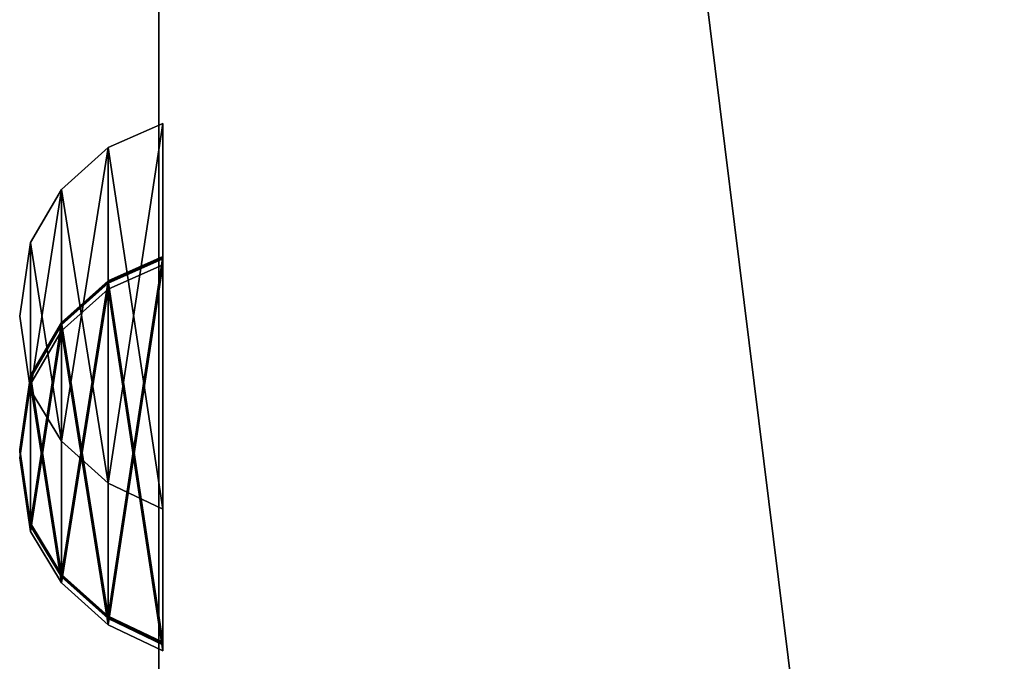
# Model space of a CAD drawing. Extents: x 0 to 48.8, y 0 to 26.9.
# Tile 206 of 256: x 0.4 to 3, y 12.5 to 14.2. Entities that reach past the tile are written whole.
import ezdxf

# ---------------------------------------------------------------- set-up
doc = ezdxf.new("R2010")
doc.units = 0
doc.header["$MEASUREMENT"] = 0
doc.layers.get('0').update_dxf_attribs({"linetype": 'CONTINUOUS'})
doc.layers.add('BODY', color=251, linetype='CONTINUOUS')
doc.layers.add('BUMPERS', color=251, linetype='CONTINUOUS')

# ---------------------------------------------------------------- blocks, each defined once
blk = doc.blocks.new('T48IT100NP_TRADECAD_DXF')
at = {"layer": 'BODY', "color": 0}
for p, q in [((0.8004, 26.7622, 81.6652), (0.8004, 8.8751, 81.6652)), ((0.8004, 26.7622, 81.6652), (0.8004, 8.8751, 81.6652)), ((0.8004, 25.6657, 1.2161), (0.8004, 6.66, 1.2161)), ((0.8004, 25.6657, 1.2161), (0.8004, 6.66, 1.2161))]:
    blk.add_line(p, q, dxfattribs=at)
at = {"layer": 'BUMPERS', "color": 0}
for p, q in [((0.8112, 13.8889, 71.265), (0.6692, 13.8261, 71.265)), ((0.8112, 13.8889, 72.4387), (0.6692, 13.8261, 72.4387)), ((0.8112, 13.8889, 71.265), (0.6692, 13.8261, 71.265)), ((0.8112, 13.8889, 72.4387), (0.6692, 13.8261, 72.4387)), ((0.8112, 12.8889, 71.265), (0.8112, 13.8889, 71.265)), ((0.8112, 13.8889, 71.265), (0.8112, 13.8889, 72.4387)), ((0.8112, 13.8889, 71.265), (0.8112, 13.8889, 72.4387)), ((0.8112, 12.8889, 71.265), (0.8112, 13.8889, 71.265)), ((0.8112, 13.8889, 72.4387), (0.8112, 12.8889, 72.4387)), ((0.8112, 13.8889, 72.4387), (0.8112, 12.8889, 72.4387)), ((0.6692, 13.8261, 71.265), (0.5488, 13.7177, 71.265)), ((0.6692, 13.8261, 72.4387), (0.5488, 13.7177, 72.4387)), ((0.6692, 13.8261, 71.265), (0.5488, 13.7177, 71.265)), ((0.6692, 13.8261, 72.4387), (0.5488, 13.7177, 72.4387)), ((0.6692, 13.8261, 72.4387), (0.6692, 13.8261, 71.265)), ((0.6692, 13.8261, 72.4387), (0.6692, 13.8261, 71.265)), ((0.5488, 13.7177, 71.265), (0.4684, 13.5802, 71.265)), ((0.5488, 13.7177, 72.4387), (0.4684, 13.5802, 72.4387)), ((0.5488, 13.7177, 72.4387), (0.4684, 13.5802, 72.4387)), ((0.5488, 13.7177, 71.265), (0.4684, 13.5802, 71.265)), ((0.5488, 13.7177, 72.4387), (0.5488, 13.7177, 71.265)), ((0.5488, 13.7177, 72.4387), (0.5488, 13.7177, 71.265)), ((0.4684, 13.5802, 71.265), (0.4401, 13.3889, 71.265)), ((0.4684, 13.5802, 72.4387), (0.4401, 13.3889, 72.4387)), ((0.4684, 13.5802, 72.4387), (0.4401, 13.3889, 72.4387)), ((0.4684, 13.5802, 71.265), (0.4401, 13.3889, 71.265)), ((0.4684, 13.5802, 72.4387), (0.4684, 13.5802, 71.265)), ((0.4684, 13.5802, 72.4387), (0.4684, 13.5802, 71.265)), ((0.8112, 13.5439, 43.9222), (0.6692, 13.4811, 43.9222)), ((0.8112, 13.5439, 45.0959), (0.6692, 13.4811, 45.0959)), ((0.8112, 13.5439, 43.9222), (0.6692, 13.4811, 43.9222)), ((0.8112, 13.5439, 45.0959), (0.6692, 13.4811, 45.0959)), ((0.8112, 13.5407, 24.4578), (0.6692, 13.4779, 24.4578)), ((0.8112, 13.5407, 25.6315), (0.6692, 13.4779, 25.6315)), ((0.8112, 13.5407, 24.4578), (0.6692, 13.4779, 24.4578)), ((0.8112, 13.5407, 25.6315), (0.6692, 13.4779, 25.6315)), ((0.8112, 13.5375, 63.3964), (0.6692, 13.4748, 63.3964)), ((0.8112, 13.5375, 64.5701), (0.6692, 13.4748, 64.5701)), ((0.8112, 13.5375, 63.3964), (0.6692, 13.4748, 63.3964)), ((0.8112, 13.5375, 64.5701), (0.6692, 13.4748, 64.5701)), ((0.8112, 12.5439, 43.9222), (0.8112, 13.5439, 43.9222)), ((0.8112, 13.5439, 43.9222), (0.8112, 13.5439, 45.0959)), ((0.8112, 13.5439, 43.9222), (0.8112, 13.5439, 45.0959)), ((0.8112, 12.5439, 43.9222), (0.8112, 13.5439, 43.9222)), ((0.8112, 13.5439, 45.0959), (0.8112, 12.5439, 45.0959)), ((0.8112, 13.5439, 45.0959), (0.8112, 12.5439, 45.0959)), ((0.8112, 12.5407, 24.4578), (0.8112, 13.5407, 24.4578)), ((0.8112, 13.5407, 24.4578), (0.8112, 13.5407, 25.6315)), ((0.8112, 13.5407, 24.4578), (0.8112, 13.5407, 25.6315)), ((0.8112, 12.5407, 24.4578), (0.8112, 13.5407, 24.4578)), ((0.8112, 13.5407, 25.6315), (0.8112, 12.5407, 25.6315)), ((0.8112, 13.5407, 25.6315), (0.8112, 12.5407, 25.6315)), ((0.8112, 12.5375, 63.3964), (0.8112, 13.5375, 63.3964)), ((0.8112, 13.5375, 63.3964), (0.8112, 13.5375, 64.5701)), ((0.8112, 13.5375, 63.3964), (0.8112, 13.5375, 64.5701)), ((0.8112, 12.5375, 63.3964), (0.8112, 13.5375, 63.3964)), ((0.8112, 13.5375, 64.5701), (0.8112, 12.5375, 64.5701)), ((0.8112, 13.5375, 64.5701), (0.8112, 12.5375, 64.5701)), ((0.8112, 13.522, 14.2256), (0.6692, 13.4592, 14.2256)), ((0.8112, 13.522, 15.3993), (0.6692, 13.4592, 15.3993)), ((0.8112, 13.522, 14.2256), (0.6692, 13.4592, 14.2256)), ((0.8112, 13.522, 15.3993), (0.6692, 13.4592, 15.3993)), ((0.8112, 12.522, 14.2256), (0.8112, 13.522, 14.2256)), ((0.8112, 13.522, 14.2256), (0.8112, 13.522, 15.3993)), ((0.8112, 13.522, 14.2256), (0.8112, 13.522, 15.3993)), ((0.8112, 12.522, 14.2256), (0.8112, 13.522, 14.2256)), ((0.8112, 13.522, 15.3993), (0.8112, 12.522, 15.3993)), ((0.8112, 13.522, 15.3993), (0.8112, 12.522, 15.3993)), ((0.6692, 13.4811, 43.9222), (0.5488, 13.3727, 43.9222)), ((0.6692, 13.4811, 45.0959), (0.5488, 13.3727, 45.0959)), ((0.6692, 13.4811, 43.9222), (0.5488, 13.3727, 43.9222)), ((0.6692, 13.4811, 45.0959), (0.5488, 13.3727, 45.0959)), ((0.6692, 13.4779, 24.4578), (0.5488, 13.3695, 24.4578)), ((0.6692, 13.4779, 25.6315), (0.5488, 13.3695, 25.6315)), ((0.6692, 13.4779, 24.4578), (0.5488, 13.3695, 24.4578)), ((0.6692, 13.4779, 25.6315), (0.5488, 13.3695, 25.6315)), ((0.6692, 13.4811, 45.0959), (0.6692, 13.4811, 43.9222)), ((0.6692, 13.4811, 45.0959), (0.6692, 13.4811, 43.9222)), ((0.6692, 13.4779, 25.6315), (0.6692, 13.4779, 24.4578)), ((0.6692, 13.4779, 25.6315), (0.6692, 13.4779, 24.4578)), ((0.6692, 13.4748, 63.3964), (0.5488, 13.3664, 63.3964)), ((0.6692, 13.4748, 64.5701), (0.5488, 13.3664, 64.5701)), ((0.6692, 13.4748, 63.3964), (0.5488, 13.3664, 63.3964)), ((0.6692, 13.4748, 64.5701), (0.5488, 13.3664, 64.5701)), ((0.6692, 13.4592, 14.2256), (0.5488, 13.3509, 14.2256)), ((0.6692, 13.4592, 15.3993), (0.5488, 13.3509, 15.3993)), ((0.6692, 13.4592, 14.2256), (0.5488, 13.3509, 14.2256)), ((0.6692, 13.4592, 15.3993), (0.5488, 13.3509, 15.3993)), ((0.6692, 13.4748, 64.5701), (0.6692, 13.4748, 63.3964)), ((0.6692, 13.4748, 64.5701), (0.6692, 13.4748, 63.3964)), ((0.6692, 13.4592, 15.3993), (0.6692, 13.4592, 14.2256)), ((0.6692, 13.4592, 15.3993), (0.6692, 13.4592, 14.2256)), ((0.4401, 13.3889, 71.265), (0.4684, 13.1975, 71.265)), ((0.4401, 13.3889, 72.4387), (0.4684, 13.1975, 72.4387)), ((0.4401, 13.3889, 72.4387), (0.4401, 13.3889, 71.265)), ((0.4401, 13.3889, 72.4387), (0.4401, 13.3889, 71.265)), ((0.4401, 13.3889, 72.4387), (0.4684, 13.1975, 72.4387)), ((0.4401, 13.3889, 71.265), (0.4684, 13.1975, 71.265)), ((0.5488, 13.3727, 43.9222), (0.4684, 13.2352, 43.9222)), ((0.5488, 13.3727, 45.0959), (0.4684, 13.2352, 45.0959)), ((0.5488, 13.3727, 45.0959), (0.4684, 13.2352, 45.0959)), ((0.5488, 13.3727, 43.9222), (0.4684, 13.2352, 43.9222)), ((0.5488, 13.3695, 24.4578), (0.4684, 13.232, 24.4578)), ((0.5488, 13.3695, 25.6315), (0.4684, 13.232, 25.6315)), ((0.5488, 13.3695, 25.6315), (0.4684, 13.232, 25.6315)), ((0.5488, 13.3695, 24.4578), (0.4684, 13.232, 24.4578)), ((0.5488, 13.3664, 63.3964), (0.4684, 13.2289, 63.3964)), ((0.5488, 13.3664, 64.5701), (0.4684, 13.2289, 64.5701)), ((0.5488, 13.3664, 64.5701), (0.4684, 13.2289, 64.5701)), ((0.5488, 13.3664, 63.3964), (0.4684, 13.2289, 63.3964)), ((0.5488, 13.3509, 14.2256), (0.4684, 13.2133, 14.2256)), ((0.5488, 13.3509, 15.3993), (0.4684, 13.2133, 15.3993)), ((0.5488, 13.3509, 15.3993), (0.4684, 13.2133, 15.3993)), ((0.5488, 13.3509, 14.2256), (0.4684, 13.2133, 14.2256)), ((0.5488, 13.3727, 45.0959), (0.5488, 13.3727, 43.9222)), ((0.5488, 13.3727, 45.0959), (0.5488, 13.3727, 43.9222)), ((0.5488, 13.3695, 25.6315), (0.5488, 13.3695, 24.4578)), ((0.5488, 13.3695, 25.6315), (0.5488, 13.3695, 24.4578)), ((0.5488, 13.3664, 64.5701), (0.5488, 13.3664, 63.3964)), ((0.5488, 13.3664, 64.5701), (0.5488, 13.3664, 63.3964)), ((0.5488, 13.3509, 15.3993), (0.5488, 13.3509, 14.2256)), ((0.5488, 13.3509, 15.3993), (0.5488, 13.3509, 14.2256)), ((0.4684, 13.2352, 43.9222), (0.4401, 13.0439, 43.9222)), ((0.4684, 13.2352, 45.0959), (0.4401, 13.0439, 45.0959)), ((0.4684, 13.2352, 45.0959), (0.4401, 13.0439, 45.0959)), ((0.4684, 13.2352, 43.9222), (0.4401, 13.0439, 43.9222)), ((0.4684, 13.232, 24.4578), (0.4401, 13.0407, 24.4578)), ((0.4684, 13.232, 25.6315), (0.4401, 13.0407, 25.6315)), ((0.4684, 13.232, 25.6315), (0.4401, 13.0407, 25.6315)), ((0.4684, 13.232, 24.4578), (0.4401, 13.0407, 24.4578)), ((0.4684, 13.2289, 63.3964), (0.4401, 13.0375, 63.3964)), ((0.4684, 13.2289, 64.5701), (0.4401, 13.0375, 64.5701)), ((0.4684, 13.2289, 64.5701), (0.4401, 13.0375, 64.5701)), ((0.4684, 13.2289, 63.3964), (0.4401, 13.0375, 63.3964)), ((0.4684, 13.2352, 45.0959), (0.4684, 13.2352, 43.9222)), ((0.4684, 13.2352, 45.0959), (0.4684, 13.2352, 43.9222)), ((0.4684, 13.232, 25.6315), (0.4684, 13.232, 24.4578)), ((0.4684, 13.232, 25.6315), (0.4684, 13.232, 24.4578)), ((0.4684, 13.2289, 64.5701), (0.4684, 13.2289, 63.3964)), ((0.4684, 13.2289, 64.5701), (0.4684, 13.2289, 63.3964)), ((0.4684, 13.2133, 14.2256), (0.4401, 13.022, 14.2256)), ((0.4684, 13.2133, 15.3993), (0.4401, 13.022, 15.3993)), ((0.4684, 13.2133, 15.3993), (0.4401, 13.022, 15.3993)), ((0.4684, 13.2133, 14.2256), (0.4401, 13.022, 14.2256)), ((0.4684, 13.2133, 15.3993), (0.4684, 13.2133, 14.2256)), ((0.4684, 13.2133, 15.3993), (0.4684, 13.2133, 14.2256)), ((0.5488, 13.0649, 71.265), (0.4684, 13.1975, 71.265)), ((0.5488, 13.0649, 72.4387), (0.4684, 13.1975, 72.4387)), ((0.4684, 13.1975, 71.265), (0.4684, 13.1975, 72.4387)), ((0.5488, 13.0649, 72.4387), (0.4684, 13.1975, 72.4387)), ((0.5488, 13.0649, 71.265), (0.4684, 13.1975, 71.265)), ((0.4684, 13.1975, 71.265), (0.4684, 13.1975, 72.4387)), ((0.4401, 13.0439, 43.9222), (0.4684, 12.8525, 43.9222)), ((0.4401, 13.0439, 45.0959), (0.4684, 12.8525, 45.0959)), ((0.4401, 13.0439, 45.0959), (0.4401, 13.0439, 43.9222)), ((0.4401, 13.0439, 45.0959), (0.4401, 13.0439, 43.9222)), ((0.4401, 13.0439, 45.0959), (0.4684, 12.8525, 45.0959)), ((0.4401, 13.0439, 43.9222), (0.4684, 12.8525, 43.9222)), ((0.6692, 12.9565, 71.265), (0.5488, 13.0649, 71.265)), ((0.6692, 12.9565, 72.4387), (0.5488, 13.0649, 72.4387)), ((0.5488, 13.0649, 71.265), (0.5488, 13.0649, 72.4387)), ((0.6692, 12.9565, 72.4387), (0.5488, 13.0649, 72.4387)), ((0.6692, 12.9565, 71.265), (0.5488, 13.0649, 71.265)), ((0.5488, 13.0649, 71.265), (0.5488, 13.0649, 72.4387)), ((0.4401, 13.0407, 24.4578), (0.4684, 12.8493, 24.4578)), ((0.4401, 13.0407, 25.6315), (0.4684, 12.8493, 25.6315)), ((0.4401, 13.0407, 25.6315), (0.4401, 13.0407, 24.4578)), ((0.4401, 13.0407, 25.6315), (0.4401, 13.0407, 24.4578)), ((0.4401, 13.0407, 25.6315), (0.4684, 12.8493, 25.6315)), ((0.4401, 13.0407, 24.4578), (0.4684, 12.8493, 24.4578)), ((0.4401, 13.0375, 63.3964), (0.4684, 12.8462, 63.3964)), ((0.4401, 13.0375, 64.5701), (0.4684, 12.8462, 64.5701)), ((0.4401, 13.0375, 64.5701), (0.4401, 13.0375, 63.3964)), ((0.4401, 13.0375, 64.5701), (0.4401, 13.0375, 63.3964)), ((0.4401, 13.0375, 64.5701), (0.4684, 12.8462, 64.5701)), ((0.4401, 13.0375, 63.3964), (0.4684, 12.8462, 63.3964)), ((0.4401, 13.022, 14.2256), (0.4684, 12.8307, 14.2256)), ((0.4401, 13.022, 15.3993), (0.4684, 12.8307, 15.3993)), ((0.4401, 13.022, 15.3993), (0.4401, 13.022, 14.2256)), ((0.4401, 13.022, 15.3993), (0.4401, 13.022, 14.2256)), ((0.4401, 13.022, 15.3993), (0.4684, 12.8307, 15.3993)), ((0.4401, 13.022, 14.2256), (0.4684, 12.8307, 14.2256)), ((0.8112, 12.8889, 71.265), (0.6692, 12.9565, 71.265)), ((0.8112, 12.8889, 72.4387), (0.6692, 12.9565, 72.4387)), ((0.6692, 12.9565, 71.265), (0.6692, 12.9565, 72.4387)), ((0.8112, 12.8889, 72.4387), (0.6692, 12.9565, 72.4387)), ((0.8112, 12.8889, 71.265), (0.6692, 12.9565, 71.265)), ((0.6692, 12.9565, 71.265), (0.6692, 12.9565, 72.4387)), ((0.8112, 12.8889, 71.265), (0.8112, 12.8889, 72.4387)), ((0.8112, 12.8889, 71.265), (0.8112, 12.8889, 72.4387)), ((0.5488, 12.7199, 43.9222), (0.4684, 12.8525, 43.9222)), ((0.5488, 12.7199, 45.0959), (0.4684, 12.8525, 45.0959)), ((0.4684, 12.8525, 43.9222), (0.4684, 12.8525, 45.0959)), ((0.5488, 12.7199, 45.0959), (0.4684, 12.8525, 45.0959)), ((0.5488, 12.7199, 43.9222), (0.4684, 12.8525, 43.9222)), ((0.4684, 12.8525, 43.9222), (0.4684, 12.8525, 45.0959)), ((0.5488, 12.7167, 24.4578), (0.4684, 12.8493, 24.4578)), ((0.5488, 12.7167, 25.6315), (0.4684, 12.8493, 25.6315)), ((0.4684, 12.8493, 24.4578), (0.4684, 12.8493, 25.6315)), ((0.5488, 12.7167, 25.6315), (0.4684, 12.8493, 25.6315)), ((0.5488, 12.7167, 24.4578), (0.4684, 12.8493, 24.4578)), ((0.4684, 12.8493, 24.4578), (0.4684, 12.8493, 25.6315)), ((0.5488, 12.7136, 63.3964), (0.4684, 12.8462, 63.3964)), ((0.5488, 12.7136, 64.5701), (0.4684, 12.8462, 64.5701)), ((0.4684, 12.8462, 63.3964), (0.4684, 12.8462, 64.5701)), ((0.5488, 12.7136, 64.5701), (0.4684, 12.8462, 64.5701)), ((0.5488, 12.7136, 63.3964), (0.4684, 12.8462, 63.3964)), ((0.4684, 12.8462, 63.3964), (0.4684, 12.8462, 64.5701)), ((0.5488, 12.698, 14.2256), (0.4684, 12.8307, 14.2256)), ((0.5488, 12.698, 15.3993), (0.4684, 12.8307, 15.3993)), ((0.4684, 12.8307, 14.2256), (0.4684, 12.8307, 15.3993)), ((0.5488, 12.698, 15.3993), (0.4684, 12.8307, 15.3993)), ((0.5488, 12.698, 14.2256), (0.4684, 12.8307, 14.2256)), ((0.4684, 12.8307, 14.2256), (0.4684, 12.8307, 15.3993)), ((0.6692, 12.6115, 43.9222), (0.5488, 12.7199, 43.9222)), ((0.6692, 12.6115, 45.0959), (0.5488, 12.7199, 45.0959)), ((0.5488, 12.7199, 43.9222), (0.5488, 12.7199, 45.0959)), ((0.6692, 12.6115, 45.0959), (0.5488, 12.7199, 45.0959)), ((0.6692, 12.6115, 43.9222), (0.5488, 12.7199, 43.9222)), ((0.5488, 12.7199, 43.9222), (0.5488, 12.7199, 45.0959)), ((0.6692, 12.6083, 24.4578), (0.5488, 12.7167, 24.4578)), ((0.6692, 12.6083, 25.6315), (0.5488, 12.7167, 25.6315)), ((0.5488, 12.7167, 24.4578), (0.5488, 12.7167, 25.6315)), ((0.6692, 12.6083, 25.6315), (0.5488, 12.7167, 25.6315)), ((0.6692, 12.6083, 24.4578), (0.5488, 12.7167, 24.4578)), ((0.5488, 12.7167, 24.4578), (0.5488, 12.7167, 25.6315)), ((0.6692, 12.6052, 63.3964), (0.5488, 12.7136, 63.3964)), ((0.6692, 12.6052, 64.5701), (0.5488, 12.7136, 64.5701)), ((0.5488, 12.7136, 63.3964), (0.5488, 12.7136, 64.5701)), ((0.6692, 12.6052, 64.5701), (0.5488, 12.7136, 64.5701)), ((0.6692, 12.6052, 63.3964), (0.5488, 12.7136, 63.3964)), ((0.5488, 12.7136, 63.3964), (0.5488, 12.7136, 64.5701)), ((0.6692, 12.5896, 14.2256), (0.5488, 12.698, 14.2256)), ((0.6692, 12.5896, 15.3993), (0.5488, 12.698, 15.3993)), ((0.5488, 12.698, 14.2256), (0.5488, 12.698, 15.3993)), ((0.6692, 12.5896, 15.3993), (0.5488, 12.698, 15.3993)), ((0.6692, 12.5896, 14.2256), (0.5488, 12.698, 14.2256)), ((0.5488, 12.698, 14.2256), (0.5488, 12.698, 15.3993)), ((0.8112, 12.5439, 43.9222), (0.6692, 12.6115, 43.9222)), ((0.8112, 12.5439, 45.0959), (0.6692, 12.6115, 45.0959)), ((0.6692, 12.6115, 43.9222), (0.6692, 12.6115, 45.0959)), ((0.8112, 12.5439, 45.0959), (0.6692, 12.6115, 45.0959)), ((0.8112, 12.5439, 43.9222), (0.6692, 12.6115, 43.9222)), ((0.6692, 12.6115, 43.9222), (0.6692, 12.6115, 45.0959)), ((0.8112, 12.5407, 24.4578), (0.6692, 12.6083, 24.4578)), ((0.8112, 12.5407, 25.6315), (0.6692, 12.6083, 25.6315)), ((0.6692, 12.6083, 24.4578), (0.6692, 12.6083, 25.6315)), ((0.8112, 12.5407, 25.6315), (0.6692, 12.6083, 25.6315)), ((0.8112, 12.5407, 24.4578), (0.6692, 12.6083, 24.4578)), ((0.6692, 12.6083, 24.4578), (0.6692, 12.6083, 25.6315)), ((0.8112, 12.5375, 63.3964), (0.6692, 12.6052, 63.3964)), ((0.8112, 12.5375, 64.5701), (0.6692, 12.6052, 64.5701)), ((0.6692, 12.6052, 63.3964), (0.6692, 12.6052, 64.5701)), ((0.8112, 12.5375, 64.5701), (0.6692, 12.6052, 64.5701)), ((0.8112, 12.5375, 63.3964), (0.6692, 12.6052, 63.3964)), ((0.6692, 12.6052, 63.3964), (0.6692, 12.6052, 64.5701)), ((0.8112, 12.522, 14.2256), (0.6692, 12.5896, 14.2256)), ((0.8112, 12.522, 15.3993), (0.6692, 12.5896, 15.3993)), ((0.6692, 12.5896, 14.2256), (0.6692, 12.5896, 15.3993)), ((0.8112, 12.522, 15.3993), (0.6692, 12.5896, 15.3993)), ((0.8112, 12.522, 14.2256), (0.6692, 12.5896, 14.2256)), ((0.6692, 12.5896, 14.2256), (0.6692, 12.5896, 15.3993)), ((0.8112, 12.5439, 43.9222), (0.8112, 12.5439, 45.0959)), ((0.8112, 12.5439, 43.9222), (0.8112, 12.5439, 45.0959)), ((0.8112, 12.5407, 24.4578), (0.8112, 12.5407, 25.6315)), ((0.8112, 12.5407, 24.4578), (0.8112, 12.5407, 25.6315)), ((0.8112, 12.5375, 63.3964), (0.8112, 12.5375, 64.5701)), ((0.8112, 12.5375, 63.3964), (0.8112, 12.5375, 64.5701)), ((0.8112, 12.522, 14.2256), (0.8112, 12.522, 15.3993)), ((0.8112, 12.522, 14.2256), (0.8112, 12.522, 15.3993))]:
    blk.add_line(p, q, dxfattribs=at)
at = {"layer": 'BODY', "color": 251}
mesh = blk.add_polyface(dxfattribs=at)
corners = [(0.8004, 25.6657, 1.2161), (0.8004, 6.66, 3.8536), (0.8004, 6.66, 1.2161), (0.8004, 8.8751, 80.6752), (0.8004, 8.8751, 81.6652), (0.8004, 25.6657, 7.5685), (0.8004, 26.7622, 81.6652), (0.8004, 26.7622, 7.5685), (0.8004, 5.7042, 3.8536), (0.8004, 4.7898, 7.3883), (0.8004, 4.7898, 3.8535), (0.8004, 4.7898, 83.6099), (0.8004, 5.179, 80.6752), (0.8004, 6.4639, 3.8536), (0.8004, 5.179, 83.6099)]
mesh.append_faces([[corners[k] for k in face] for face in [(0, 1, 2), (6, 5, 7), (8, 9, 10)]], dxfattribs={"vtx0": -1, "color": 251})
mesh.append_faces([[corners[k] for k in face] for face in [(3, 0, 4), (4, 5, 6), (9, 8, 11), (12, 8, 3)]], dxfattribs={"vtx0": -1, "vtx1": -1, "color": 251})
mesh.append_faces([[corners[k] for k in face] for face in [(1, 0, 3), (11, 8, 12)]], dxfattribs={"vtx0": -1, "vtx1": -1, "vtx2": -1, "color": 251})
mesh.append_faces([[corners[k] for k in face] for face in [(4, 0, 5), (3, 8, 13), (3, 13, 1)]], dxfattribs={"vtx0": -1, "vtx2": -1, "color": 251})
mesh.append_faces([[corners[k] for k in face] for face in [(14, 11, 12)]], dxfattribs={"vtx1": -1, "color": 251})
mesh = blk.add_polyface(dxfattribs=at)
corners = [(17.9504, 26.7622, 81.6652), (0.8004, 8.8751, 81.6652), (0.8004, 26.7622, 81.6652), (17.9505, 8.8751, 81.6652)]
mesh.append_faces([[corners[k] for k in face] for face in [(0, 1, 2), (1, 0, 3)]], dxfattribs={"vtx0": -1, "color": 251})
mesh = blk.add_polyface(dxfattribs=at)
corners = [(0.8004, 6.66, 1.2161), (3.0645, 7.4022, 1.2161), (0.8004, 25.6657, 1.2161), (48.044, 6.66, 1.2161), (45.479, 7.4022, 1.2161), (45.479, 25.6657, 1.2161), (48.044, 25.6657, 1.2161), (3.0645, 25.6657, 1.2161)]
mesh.append_faces([[corners[k] for k in face] for face in [(5, 3, 6)]], dxfattribs={"vtx0": -1, "color": 251})
mesh.append_faces([[corners[k] for k in face] for face in [(0, 1, 2), (1, 3, 4), (4, 3, 5)]], dxfattribs={"vtx0": -1, "vtx1": -1, "color": 251})
mesh.append_faces([[corners[k] for k in face] for face in [(1, 0, 3)]], dxfattribs={"vtx0": -1, "vtx2": -1, "color": 251})
mesh.append_faces([[corners[k] for k in face] for face in [(7, 2, 1)]], dxfattribs={"vtx1": -1, "color": 251})
at = {"layer": 'BUMPERS', "color": 251}
mesh = blk.add_polyface(dxfattribs=at)
corners = [(0.4684, 13.1975, 71.265), (0.4684, 13.5802, 71.265), (0.4401, 13.3889, 71.265), (0.5488, 13.0649, 71.265), (0.5488, 13.7177, 71.265), (0.6692, 12.9565, 71.265), (0.6692, 13.8261, 71.265), (0.8112, 12.8889, 71.265), (0.8112, 13.8889, 71.265)]
mesh.append_faces([[corners[k] for k in face] for face in [(0, 1, 2), (6, 7, 8)]], dxfattribs={"vtx0": -1, "color": 251})
mesh.append_faces([[corners[k] for k in face] for face in [(1, 3, 4), (4, 5, 6)]], dxfattribs={"vtx0": -1, "vtx1": -1, "color": 251})
mesh.append_faces([[corners[k] for k in face] for face in [(1, 0, 3), (4, 3, 5), (6, 5, 7)]], dxfattribs={"vtx0": -1, "vtx2": -1, "color": 251})
mesh = blk.add_polyface(dxfattribs=at)
corners = [(0.4684, 13.5802, 72.4387), (0.4684, 13.1975, 72.4387), (0.4401, 13.3889, 72.4387), (0.5488, 13.7177, 72.4387), (0.5488, 13.0649, 72.4387), (0.6692, 13.8261, 72.4387), (0.6692, 12.9565, 72.4387), (0.8112, 13.8889, 72.4387), (0.8112, 12.8889, 72.4387)]
mesh.append_faces([[corners[k] for k in face] for face in [(0, 1, 2), (6, 7, 8)]], dxfattribs={"vtx0": -1, "color": 251})
mesh.append_faces([[corners[k] for k in face] for face in [(1, 3, 4), (4, 5, 6)]], dxfattribs={"vtx0": -1, "vtx1": -1, "color": 251})
mesh.append_faces([[corners[k] for k in face] for face in [(1, 0, 3), (4, 3, 5), (6, 5, 7)]], dxfattribs={"vtx0": -1, "vtx2": -1, "color": 251})
mesh = blk.add_polyface(dxfattribs=at)
corners = [(0.8112, 13.8889, 72.4387), (0.6692, 13.8261, 71.265), (0.8112, 13.8889, 71.265), (0.6692, 13.8261, 72.4387)]
mesh.append_faces([[corners[k] for k in face] for face in [(0, 1, 2), (1, 0, 3)]], dxfattribs={"vtx0": -1, "color": 251})
mesh = blk.add_polyface(dxfattribs=at)
corners = [(0.8112, 13.8889, 72.4387), (0.8112, 12.8889, 71.265), (0.8112, 12.8889, 72.4387), (0.8112, 13.8889, 71.265)]
mesh.append_faces([[corners[k] for k in face] for face in [(0, 1, 2), (1, 0, 3)]], dxfattribs={"vtx0": -1, "color": 251})
mesh = blk.add_polyface(dxfattribs=at)
corners = [(0.6692, 13.8261, 72.4387), (0.5488, 13.7177, 71.265), (0.6692, 13.8261, 71.265), (0.5488, 13.7177, 72.4387)]
mesh.append_faces([[corners[k] for k in face] for face in [(0, 1, 2), (1, 0, 3)]], dxfattribs={"vtx0": -1, "color": 251})
mesh = blk.add_polyface(dxfattribs=at)
corners = [(0.5488, 13.7177, 71.265), (0.4684, 13.5802, 72.4387), (0.4684, 13.5802, 71.265), (0.5488, 13.7177, 72.4387)]
mesh.append_faces([[corners[k] for k in face] for face in [(0, 1, 2), (1, 0, 3)]], dxfattribs={"vtx0": -1, "color": 251})
mesh = blk.add_polyface(dxfattribs=at)
corners = [(0.4684, 13.5802, 71.265), (0.4401, 13.3889, 72.4387), (0.4401, 13.3889, 71.265), (0.4684, 13.5802, 72.4387)]
mesh.append_faces([[corners[k] for k in face] for face in [(0, 1, 2), (1, 0, 3)]], dxfattribs={"vtx0": -1, "color": 251})
mesh = blk.add_polyface(dxfattribs=at)
corners = [(0.4684, 12.8525, 43.9222), (0.4684, 13.2352, 43.9222), (0.4401, 13.0439, 43.9222), (0.5488, 12.7199, 43.9222), (0.5488, 13.3727, 43.9222), (0.6692, 12.6115, 43.9222), (0.6692, 13.4811, 43.9222), (0.8112, 12.5439, 43.9222), (0.8112, 13.5439, 43.9222)]
mesh.append_faces([[corners[k] for k in face] for face in [(0, 1, 2), (6, 7, 8)]], dxfattribs={"vtx0": -1, "color": 251})
mesh.append_faces([[corners[k] for k in face] for face in [(1, 3, 4), (4, 5, 6)]], dxfattribs={"vtx0": -1, "vtx1": -1, "color": 251})
mesh.append_faces([[corners[k] for k in face] for face in [(1, 0, 3), (4, 3, 5), (6, 5, 7)]], dxfattribs={"vtx0": -1, "vtx2": -1, "color": 251})
mesh = blk.add_polyface(dxfattribs=at)
corners = [(0.4684, 13.2352, 45.0959), (0.4684, 12.8525, 45.0959), (0.4401, 13.0439, 45.0959), (0.5488, 13.3727, 45.0959), (0.5488, 12.7199, 45.0959), (0.6692, 13.4811, 45.0959), (0.6692, 12.6115, 45.0959), (0.8112, 13.5439, 45.0959), (0.8112, 12.5439, 45.0959)]
mesh.append_faces([[corners[k] for k in face] for face in [(0, 1, 2), (6, 7, 8)]], dxfattribs={"vtx0": -1, "color": 251})
mesh.append_faces([[corners[k] for k in face] for face in [(1, 3, 4), (4, 5, 6)]], dxfattribs={"vtx0": -1, "vtx1": -1, "color": 251})
mesh.append_faces([[corners[k] for k in face] for face in [(1, 0, 3), (4, 3, 5), (6, 5, 7)]], dxfattribs={"vtx0": -1, "vtx2": -1, "color": 251})
mesh = blk.add_polyface(dxfattribs=at)
corners = [(0.4684, 12.8493, 24.4578), (0.4684, 13.232, 24.4578), (0.4401, 13.0407, 24.4578), (0.5488, 12.7167, 24.4578), (0.5488, 13.3695, 24.4578), (0.6692, 12.6083, 24.4578), (0.6692, 13.4779, 24.4578), (0.8112, 12.5407, 24.4578), (0.8112, 13.5407, 24.4578)]
mesh.append_faces([[corners[k] for k in face] for face in [(0, 1, 2), (6, 7, 8)]], dxfattribs={"vtx0": -1, "color": 251})
mesh.append_faces([[corners[k] for k in face] for face in [(1, 3, 4), (4, 5, 6)]], dxfattribs={"vtx0": -1, "vtx1": -1, "color": 251})
mesh.append_faces([[corners[k] for k in face] for face in [(1, 0, 3), (4, 3, 5), (6, 5, 7)]], dxfattribs={"vtx0": -1, "vtx2": -1, "color": 251})
mesh = blk.add_polyface(dxfattribs=at)
corners = [(0.4684, 13.232, 25.6315), (0.4684, 12.8493, 25.6315), (0.4401, 13.0407, 25.6315), (0.5488, 13.3695, 25.6315), (0.5488, 12.7167, 25.6315), (0.6692, 13.4779, 25.6315), (0.6692, 12.6083, 25.6315), (0.8112, 13.5407, 25.6315), (0.8112, 12.5407, 25.6315)]
mesh.append_faces([[corners[k] for k in face] for face in [(0, 1, 2), (6, 7, 8)]], dxfattribs={"vtx0": -1, "color": 251})
mesh.append_faces([[corners[k] for k in face] for face in [(1, 3, 4), (4, 5, 6)]], dxfattribs={"vtx0": -1, "vtx1": -1, "color": 251})
mesh.append_faces([[corners[k] for k in face] for face in [(1, 0, 3), (4, 3, 5), (6, 5, 7)]], dxfattribs={"vtx0": -1, "vtx2": -1, "color": 251})
mesh = blk.add_polyface(dxfattribs=at)
corners = [(0.4684, 12.8462, 63.3964), (0.4684, 13.2289, 63.3964), (0.4401, 13.0375, 63.3964), (0.5488, 12.7136, 63.3964), (0.5488, 13.3664, 63.3964), (0.6692, 12.6052, 63.3964), (0.6692, 13.4748, 63.3964), (0.8112, 12.5375, 63.3964), (0.8112, 13.5375, 63.3964)]
mesh.append_faces([[corners[k] for k in face] for face in [(0, 1, 2), (6, 7, 8)]], dxfattribs={"vtx0": -1, "color": 251})
mesh.append_faces([[corners[k] for k in face] for face in [(1, 3, 4), (4, 5, 6)]], dxfattribs={"vtx0": -1, "vtx1": -1, "color": 251})
mesh.append_faces([[corners[k] for k in face] for face in [(1, 0, 3), (4, 3, 5), (6, 5, 7)]], dxfattribs={"vtx0": -1, "vtx2": -1, "color": 251})
mesh = blk.add_polyface(dxfattribs=at)
corners = [(0.4684, 13.2289, 64.5701), (0.4684, 12.8462, 64.5701), (0.4401, 13.0375, 64.5701), (0.5488, 13.3664, 64.5701), (0.5488, 12.7136, 64.5701), (0.6692, 13.4748, 64.5701), (0.6692, 12.6052, 64.5701), (0.8112, 13.5375, 64.5701), (0.8112, 12.5375, 64.5701)]
mesh.append_faces([[corners[k] for k in face] for face in [(0, 1, 2), (6, 7, 8)]], dxfattribs={"vtx0": -1, "color": 251})
mesh.append_faces([[corners[k] for k in face] for face in [(1, 3, 4), (4, 5, 6)]], dxfattribs={"vtx0": -1, "vtx1": -1, "color": 251})
mesh.append_faces([[corners[k] for k in face] for face in [(1, 0, 3), (4, 3, 5), (6, 5, 7)]], dxfattribs={"vtx0": -1, "vtx2": -1, "color": 251})
mesh = blk.add_polyface(dxfattribs=at)
corners = [(0.8112, 13.5439, 45.0959), (0.6692, 13.4811, 43.9222), (0.8112, 13.5439, 43.9222), (0.6692, 13.4811, 45.0959)]
mesh.append_faces([[corners[k] for k in face] for face in [(0, 1, 2), (1, 0, 3)]], dxfattribs={"vtx0": -1, "color": 251})
mesh = blk.add_polyface(dxfattribs=at)
corners = [(0.8112, 13.5407, 25.6315), (0.6692, 13.4779, 24.4578), (0.8112, 13.5407, 24.4578), (0.6692, 13.4779, 25.6315)]
mesh.append_faces([[corners[k] for k in face] for face in [(0, 1, 2), (1, 0, 3)]], dxfattribs={"vtx0": -1, "color": 251})
mesh = blk.add_polyface(dxfattribs=at)
corners = [(0.8112, 13.5375, 64.5701), (0.6692, 13.4748, 63.3964), (0.8112, 13.5375, 63.3964), (0.6692, 13.4748, 64.5701)]
mesh.append_faces([[corners[k] for k in face] for face in [(0, 1, 2), (1, 0, 3)]], dxfattribs={"vtx0": -1, "color": 251})
mesh = blk.add_polyface(dxfattribs=at)
corners = [(0.8112, 13.5439, 45.0959), (0.8112, 12.5439, 43.9222), (0.8112, 12.5439, 45.0959), (0.8112, 13.5439, 43.9222)]
mesh.append_faces([[corners[k] for k in face] for face in [(0, 1, 2), (1, 0, 3)]], dxfattribs={"vtx0": -1, "color": 251})
mesh = blk.add_polyface(dxfattribs=at)
corners = [(0.8112, 13.5407, 25.6315), (0.8112, 12.5407, 24.4578), (0.8112, 12.5407, 25.6315), (0.8112, 13.5407, 24.4578)]
mesh.append_faces([[corners[k] for k in face] for face in [(0, 1, 2), (1, 0, 3)]], dxfattribs={"vtx0": -1, "color": 251})
mesh = blk.add_polyface(dxfattribs=at)
corners = [(0.8112, 13.5375, 64.5701), (0.8112, 12.5375, 63.3964), (0.8112, 12.5375, 64.5701), (0.8112, 13.5375, 63.3964)]
mesh.append_faces([[corners[k] for k in face] for face in [(0, 1, 2), (1, 0, 3)]], dxfattribs={"vtx0": -1, "color": 251})
mesh = blk.add_polyface(dxfattribs=at)
corners = [(0.4684, 12.8307, 14.2256), (0.4684, 13.2133, 14.2256), (0.4401, 13.022, 14.2256), (0.5488, 12.698, 14.2256), (0.5488, 13.3509, 14.2256), (0.6692, 12.5896, 14.2256), (0.6692, 13.4592, 14.2256), (0.8112, 12.522, 14.2256), (0.8112, 13.522, 14.2256)]
mesh.append_faces([[corners[k] for k in face] for face in [(0, 1, 2), (6, 7, 8)]], dxfattribs={"vtx0": -1, "color": 251})
mesh.append_faces([[corners[k] for k in face] for face in [(1, 3, 4), (4, 5, 6)]], dxfattribs={"vtx0": -1, "vtx1": -1, "color": 251})
mesh.append_faces([[corners[k] for k in face] for face in [(1, 0, 3), (4, 3, 5), (6, 5, 7)]], dxfattribs={"vtx0": -1, "vtx2": -1, "color": 251})
mesh = blk.add_polyface(dxfattribs=at)
corners = [(0.4684, 13.2133, 15.3993), (0.4684, 12.8307, 15.3993), (0.4401, 13.022, 15.3993), (0.5488, 13.3509, 15.3993), (0.5488, 12.698, 15.3993), (0.6692, 13.4592, 15.3993), (0.6692, 12.5896, 15.3993), (0.8112, 13.522, 15.3993), (0.8112, 12.522, 15.3993)]
mesh.append_faces([[corners[k] for k in face] for face in [(0, 1, 2), (6, 7, 8)]], dxfattribs={"vtx0": -1, "color": 251})
mesh.append_faces([[corners[k] for k in face] for face in [(1, 3, 4), (4, 5, 6)]], dxfattribs={"vtx0": -1, "vtx1": -1, "color": 251})
mesh.append_faces([[corners[k] for k in face] for face in [(1, 0, 3), (4, 3, 5), (6, 5, 7)]], dxfattribs={"vtx0": -1, "vtx2": -1, "color": 251})
mesh = blk.add_polyface(dxfattribs=at)
corners = [(0.8112, 13.522, 15.3993), (0.6692, 13.4592, 14.2256), (0.8112, 13.522, 14.2256), (0.6692, 13.4592, 15.3993)]
mesh.append_faces([[corners[k] for k in face] for face in [(0, 1, 2), (1, 0, 3)]], dxfattribs={"vtx0": -1, "color": 251})
mesh = blk.add_polyface(dxfattribs=at)
corners = [(0.8112, 13.522, 15.3993), (0.8112, 12.522, 14.2256), (0.8112, 12.522, 15.3993), (0.8112, 13.522, 14.2256)]
mesh.append_faces([[corners[k] for k in face] for face in [(0, 1, 2), (1, 0, 3)]], dxfattribs={"vtx0": -1, "color": 251})
mesh = blk.add_polyface(dxfattribs=at)
corners = [(0.6692, 13.4811, 45.0959), (0.5488, 13.3727, 43.9222), (0.6692, 13.4811, 43.9222), (0.5488, 13.3727, 45.0959)]
mesh.append_faces([[corners[k] for k in face] for face in [(0, 1, 2), (1, 0, 3)]], dxfattribs={"vtx0": -1, "color": 251})
mesh = blk.add_polyface(dxfattribs=at)
corners = [(0.6692, 13.4779, 25.6315), (0.5488, 13.3695, 24.4578), (0.6692, 13.4779, 24.4578), (0.5488, 13.3695, 25.6315)]
mesh.append_faces([[corners[k] for k in face] for face in [(0, 1, 2), (1, 0, 3)]], dxfattribs={"vtx0": -1, "color": 251})
mesh = blk.add_polyface(dxfattribs=at)
corners = [(0.6692, 13.4748, 64.5701), (0.5488, 13.3664, 63.3964), (0.6692, 13.4748, 63.3964), (0.5488, 13.3664, 64.5701)]
mesh.append_faces([[corners[k] for k in face] for face in [(0, 1, 2), (1, 0, 3)]], dxfattribs={"vtx0": -1, "color": 251})
mesh = blk.add_polyface(dxfattribs=at)
corners = [(0.6692, 13.4592, 15.3993), (0.5488, 13.3509, 14.2256), (0.6692, 13.4592, 14.2256), (0.5488, 13.3509, 15.3993)]
mesh.append_faces([[corners[k] for k in face] for face in [(0, 1, 2), (1, 0, 3)]], dxfattribs={"vtx0": -1, "color": 251})
mesh = blk.add_polyface(dxfattribs=at)
corners = [(0.4401, 13.3889, 71.265), (0.4684, 13.1975, 72.4387), (0.4684, 13.1975, 71.265), (0.4401, 13.3889, 72.4387)]
mesh.append_faces([[corners[k] for k in face] for face in [(0, 1, 2), (1, 0, 3)]], dxfattribs={"vtx0": -1, "color": 251})
mesh = blk.add_polyface(dxfattribs=at)
corners = [(0.5488, 13.3727, 43.9222), (0.4684, 13.2352, 45.0959), (0.4684, 13.2352, 43.9222), (0.5488, 13.3727, 45.0959)]
mesh.append_faces([[corners[k] for k in face] for face in [(0, 1, 2), (1, 0, 3)]], dxfattribs={"vtx0": -1, "color": 251})
mesh = blk.add_polyface(dxfattribs=at)
corners = [(0.5488, 13.3695, 24.4578), (0.4684, 13.232, 25.6315), (0.4684, 13.232, 24.4578), (0.5488, 13.3695, 25.6315)]
mesh.append_faces([[corners[k] for k in face] for face in [(0, 1, 2), (1, 0, 3)]], dxfattribs={"vtx0": -1, "color": 251})
mesh = blk.add_polyface(dxfattribs=at)
corners = [(0.5488, 13.3664, 63.3964), (0.4684, 13.2289, 64.5701), (0.4684, 13.2289, 63.3964), (0.5488, 13.3664, 64.5701)]
mesh.append_faces([[corners[k] for k in face] for face in [(0, 1, 2), (1, 0, 3)]], dxfattribs={"vtx0": -1, "color": 251})
mesh = blk.add_polyface(dxfattribs=at)
corners = [(0.5488, 13.3509, 14.2256), (0.4684, 13.2133, 15.3993), (0.4684, 13.2133, 14.2256), (0.5488, 13.3509, 15.3993)]
mesh.append_faces([[corners[k] for k in face] for face in [(0, 1, 2), (1, 0, 3)]], dxfattribs={"vtx0": -1, "color": 251})
mesh = blk.add_polyface(dxfattribs=at)
corners = [(0.4684, 13.2352, 43.9222), (0.4401, 13.0439, 45.0959), (0.4401, 13.0439, 43.9222), (0.4684, 13.2352, 45.0959)]
mesh.append_faces([[corners[k] for k in face] for face in [(0, 1, 2), (1, 0, 3)]], dxfattribs={"vtx0": -1, "color": 251})
mesh = blk.add_polyface(dxfattribs=at)
corners = [(0.4684, 13.232, 24.4578), (0.4401, 13.0407, 25.6315), (0.4401, 13.0407, 24.4578), (0.4684, 13.232, 25.6315)]
mesh.append_faces([[corners[k] for k in face] for face in [(0, 1, 2), (1, 0, 3)]], dxfattribs={"vtx0": -1, "color": 251})
mesh = blk.add_polyface(dxfattribs=at)
corners = [(0.4684, 13.2289, 63.3964), (0.4401, 13.0375, 64.5701), (0.4401, 13.0375, 63.3964), (0.4684, 13.2289, 64.5701)]
mesh.append_faces([[corners[k] for k in face] for face in [(0, 1, 2), (1, 0, 3)]], dxfattribs={"vtx0": -1, "color": 251})
mesh = blk.add_polyface(dxfattribs=at)
corners = [(0.4684, 13.2133, 14.2256), (0.4401, 13.022, 15.3993), (0.4401, 13.022, 14.2256), (0.4684, 13.2133, 15.3993)]
mesh.append_faces([[corners[k] for k in face] for face in [(0, 1, 2), (1, 0, 3)]], dxfattribs={"vtx0": -1, "color": 251})
mesh = blk.add_polyface(dxfattribs=at)
corners = [(0.4684, 13.1975, 71.265), (0.5488, 13.0649, 72.4387), (0.5488, 13.0649, 71.265), (0.4684, 13.1975, 72.4387)]
mesh.append_faces([[corners[k] for k in face] for face in [(0, 1, 2), (1, 0, 3)]], dxfattribs={"vtx0": -1, "color": 251})
mesh = blk.add_polyface(dxfattribs=at)
corners = [(0.4401, 13.0439, 43.9222), (0.4684, 12.8525, 45.0959), (0.4684, 12.8525, 43.9222), (0.4401, 13.0439, 45.0959)]
mesh.append_faces([[corners[k] for k in face] for face in [(0, 1, 2), (1, 0, 3)]], dxfattribs={"vtx0": -1, "color": 251})
mesh = blk.add_polyface(dxfattribs=at)
corners = [(0.5488, 13.0649, 72.4387), (0.6692, 12.9565, 71.265), (0.5488, 13.0649, 71.265), (0.6692, 12.9565, 72.4387)]
mesh.append_faces([[corners[k] for k in face] for face in [(0, 1, 2), (1, 0, 3)]], dxfattribs={"vtx0": -1, "color": 251})
mesh = blk.add_polyface(dxfattribs=at)
corners = [(0.4401, 13.0407, 24.4578), (0.4684, 12.8493, 25.6315), (0.4684, 12.8493, 24.4578), (0.4401, 13.0407, 25.6315)]
mesh.append_faces([[corners[k] for k in face] for face in [(0, 1, 2), (1, 0, 3)]], dxfattribs={"vtx0": -1, "color": 251})
mesh = blk.add_polyface(dxfattribs=at)
corners = [(0.4401, 13.0375, 63.3964), (0.4684, 12.8462, 64.5701), (0.4684, 12.8462, 63.3964), (0.4401, 13.0375, 64.5701)]
mesh.append_faces([[corners[k] for k in face] for face in [(0, 1, 2), (1, 0, 3)]], dxfattribs={"vtx0": -1, "color": 251})
mesh = blk.add_polyface(dxfattribs=at)
corners = [(0.4401, 13.022, 14.2256), (0.4684, 12.8307, 15.3993), (0.4684, 12.8307, 14.2256), (0.4401, 13.022, 15.3993)]
mesh.append_faces([[corners[k] for k in face] for face in [(0, 1, 2), (1, 0, 3)]], dxfattribs={"vtx0": -1, "color": 251})
mesh = blk.add_polyface(dxfattribs=at)
corners = [(0.6692, 12.9565, 72.4387), (0.8112, 12.8889, 71.265), (0.6692, 12.9565, 71.265), (0.8112, 12.8889, 72.4387)]
mesh.append_faces([[corners[k] for k in face] for face in [(0, 1, 2), (1, 0, 3)]], dxfattribs={"vtx0": -1, "color": 251})
mesh = blk.add_polyface(dxfattribs=at)
corners = [(0.4684, 12.8525, 43.9222), (0.5488, 12.7199, 45.0959), (0.5488, 12.7199, 43.9222), (0.4684, 12.8525, 45.0959)]
mesh.append_faces([[corners[k] for k in face] for face in [(0, 1, 2), (1, 0, 3)]], dxfattribs={"vtx0": -1, "color": 251})
mesh = blk.add_polyface(dxfattribs=at)
corners = [(0.4684, 12.8493, 24.4578), (0.5488, 12.7167, 25.6315), (0.5488, 12.7167, 24.4578), (0.4684, 12.8493, 25.6315)]
mesh.append_faces([[corners[k] for k in face] for face in [(0, 1, 2), (1, 0, 3)]], dxfattribs={"vtx0": -1, "color": 251})
mesh = blk.add_polyface(dxfattribs=at)
corners = [(0.4684, 12.8462, 63.3964), (0.5488, 12.7136, 64.5701), (0.5488, 12.7136, 63.3964), (0.4684, 12.8462, 64.5701)]
mesh.append_faces([[corners[k] for k in face] for face in [(0, 1, 2), (1, 0, 3)]], dxfattribs={"vtx0": -1, "color": 251})
mesh = blk.add_polyface(dxfattribs=at)
corners = [(0.4684, 12.8307, 14.2256), (0.5488, 12.698, 15.3993), (0.5488, 12.698, 14.2256), (0.4684, 12.8307, 15.3993)]
mesh.append_faces([[corners[k] for k in face] for face in [(0, 1, 2), (1, 0, 3)]], dxfattribs={"vtx0": -1, "color": 251})
mesh = blk.add_polyface(dxfattribs=at)
corners = [(0.5488, 12.7199, 45.0959), (0.6692, 12.6115, 43.9222), (0.5488, 12.7199, 43.9222), (0.6692, 12.6115, 45.0959)]
mesh.append_faces([[corners[k] for k in face] for face in [(0, 1, 2), (1, 0, 3)]], dxfattribs={"vtx0": -1, "color": 251})
mesh = blk.add_polyface(dxfattribs=at)
corners = [(0.5488, 12.7167, 25.6315), (0.6692, 12.6083, 24.4578), (0.5488, 12.7167, 24.4578), (0.6692, 12.6083, 25.6315)]
mesh.append_faces([[corners[k] for k in face] for face in [(0, 1, 2), (1, 0, 3)]], dxfattribs={"vtx0": -1, "color": 251})
mesh = blk.add_polyface(dxfattribs=at)
corners = [(0.5488, 12.7136, 64.5701), (0.6692, 12.6052, 63.3964), (0.5488, 12.7136, 63.3964), (0.6692, 12.6052, 64.5701)]
mesh.append_faces([[corners[k] for k in face] for face in [(0, 1, 2), (1, 0, 3)]], dxfattribs={"vtx0": -1, "color": 251})
mesh = blk.add_polyface(dxfattribs=at)
corners = [(0.5488, 12.698, 15.3993), (0.6692, 12.5896, 14.2256), (0.5488, 12.698, 14.2256), (0.6692, 12.5896, 15.3993)]
mesh.append_faces([[corners[k] for k in face] for face in [(0, 1, 2), (1, 0, 3)]], dxfattribs={"vtx0": -1, "color": 251})
mesh = blk.add_polyface(dxfattribs=at)
corners = [(0.6692, 12.6115, 45.0959), (0.8112, 12.5439, 43.9222), (0.6692, 12.6115, 43.9222), (0.8112, 12.5439, 45.0959)]
mesh.append_faces([[corners[k] for k in face] for face in [(0, 1, 2), (1, 0, 3)]], dxfattribs={"vtx0": -1, "color": 251})
mesh = blk.add_polyface(dxfattribs=at)
corners = [(0.6692, 12.6083, 25.6315), (0.8112, 12.5407, 24.4578), (0.6692, 12.6083, 24.4578), (0.8112, 12.5407, 25.6315)]
mesh.append_faces([[corners[k] for k in face] for face in [(0, 1, 2), (1, 0, 3)]], dxfattribs={"vtx0": -1, "color": 251})
mesh = blk.add_polyface(dxfattribs=at)
corners = [(0.6692, 12.6052, 64.5701), (0.8112, 12.5375, 63.3964), (0.6692, 12.6052, 63.3964), (0.8112, 12.5375, 64.5701)]
mesh.append_faces([[corners[k] for k in face] for face in [(0, 1, 2), (1, 0, 3)]], dxfattribs={"vtx0": -1, "color": 251})
mesh = blk.add_polyface(dxfattribs=at)
corners = [(0.6692, 12.5896, 15.3993), (0.8112, 12.522, 14.2256), (0.6692, 12.5896, 14.2256), (0.8112, 12.522, 15.3993)]
mesh.append_faces([[corners[k] for k in face] for face in [(0, 1, 2), (1, 0, 3)]], dxfattribs={"vtx0": -1, "color": 251})

msp = doc.modelspace()

# ---------------------------------------------------------------- block references
at = {"color": 0}
msp.add_blockref('T48IT100NP_TRADECAD_DXF', (0, 0), dxfattribs=at)

doc.saveas('drawing.dxf')
